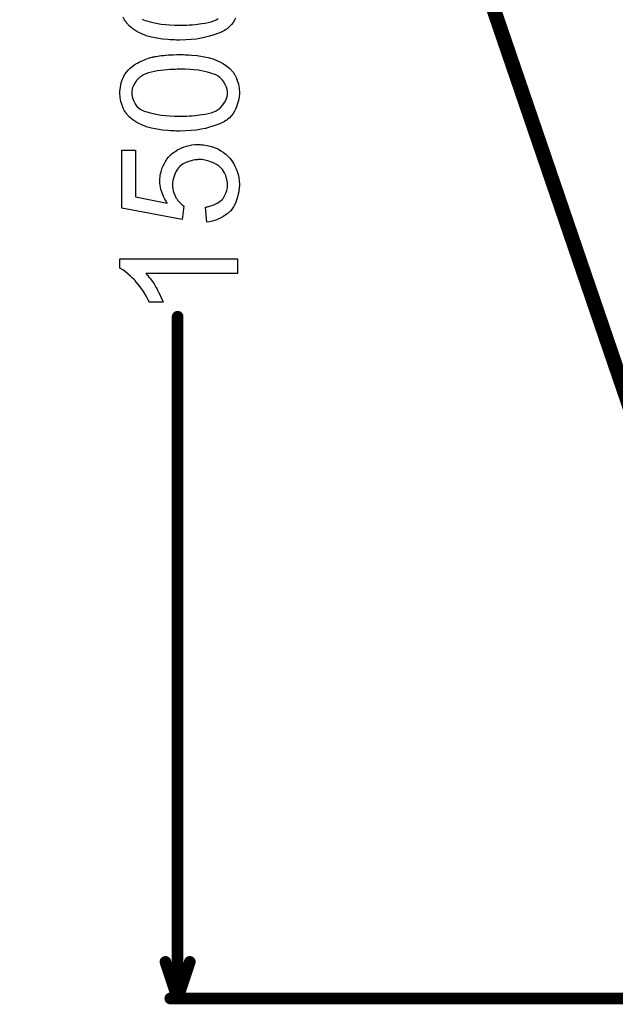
# Model space of a CAD drawing. Extents: x -1.6 to 9, y -2.8 to 5.2.
# Tile 17 of 197: x -0.468 to -0.061, y -0.004 to 0.669. Entities that reach past the tile are written whole.
import ezdxf

# ---------------------------------------------------------------- set-up
doc = ezdxf.new("R2010")
doc.units = 0
doc.layers.get('0').update_dxf_attribs({"linetype": 'CONTINUOUS'})
for name, color, linetype in [('dfn6-15-57-c_copper_signal_1', 1, 'CONTINUOUS'), ('dfn6-15-57-c_copper_signal_2', 1, 'CONTINUOUS'), ('dfn6-15-57-c_copper_signal_bot', 5, 'CONTINUOUS'), ('dfn6-15-57-c_document', 1, 'CONTINUOUS'), ('dfn6-15-57-c_measures', 1, 'CONTINUOUS'), ('dfn6-15-57-c_soldermask_bot', 1, 'CONTINUOUS')]:
    doc.layers.add(name, color=color, linetype=linetype)

# ---------------------------------------------------------------- blocks, each defined once
blk = doc.blocks.new('D18')
at = {"const_width": 0.27}
blk.add_lwpolyline([(-0.025, 0), (0.025, 0)], dxfattribs=at)
blk = doc.blocks.new('D21')
at = {"const_width": 0.27}
blk.add_lwpolyline([(-0.025, 0), (0.025, 0)], dxfattribs=at)
blk = doc.blocks.new('D23')
at = {"const_width": 0.272}
blk.add_lwpolyline([(-0.026, 0), (0.026, 0)], dxfattribs=at)
blk = doc.blocks.new('D35')
at = {"const_width": 0.004}
blk.add_lwpolyline([(-0.002, 0, 1), (0.002, 0, 1)], format="xyb", close=True, dxfattribs=at)

msp = doc.modelspace()

# ---------------------------------------------------------------- linework, layer by layer
at = {"layer": 'dfn6-15-57-c_document', "color": 1, "const_width": 0.01}
msp.add_lwpolyline([(-0.463, 1.60987), (-0.044, 0.384276)], dxfattribs=at)
at = {"layer": 'dfn6-15-57-c_measures', "color": 1}
for points in [[(-0.320373, 0.670464), (-0.321183, 0.66896), (-0.322108, 0.667456), (-0.323265, 0.665952), (-0.324538, 0.664564), (-0.325926, 0.663291), (-0.326042, 0.663175), (-0.326389, 0.662944), (-0.326968, 0.662597), (-0.327893, 0.662018), (-0.328935, 0.66144), (-0.330323, 0.660861), (-0.331943, 0.660051), (-0.333794, 0.659357), (-0.335877, 0.658663), (-0.338306, 0.657969), (-0.340967, 0.657274), (-0.343976, 0.656696), (-0.347215, 0.656117), (-0.350686, 0.65577), (-0.354504, 0.655539), (-0.358554, 0.655423), (-0.35867, 0.655423), (-0.359132, 0.655423), (-0.359942, 0.655423), (-0.360868, 0.655423), (-0.36214, 0.655539), (-0.363529, 0.655539), (-0.365033, 0.655655), (-0.366769, 0.65577), (-0.370355, 0.656117), (-0.374173, 0.656696), (-0.377991, 0.65739), (-0.379727, 0.657853), (-0.381462, 0.658316), (-0.381578, 0.658316), (-0.38181, 0.658432), (-0.382272, 0.658663), (-0.382851, 0.658894), (-0.383661, 0.659126), (-0.384471, 0.659588), (-0.386438, 0.660514), (-0.38852, 0.661671), (-0.390718, 0.663175), (-0.392917, 0.664911), (-0.394768, 0.666993), (-0.394768, 0.667109), (-0.394999, 0.667225), (-0.395231, 0.667572), (-0.395462, 0.668035), (-0.395925, 0.668613), (-0.396272, 0.669307), (-0.397198, 0.671043)], [(-0.384239, 0.669654), (-0.383314, 0.669307), (-0.382272, 0.668845), (-0.381, 0.668497), (-0.379495, 0.668035), (-0.37776, 0.667572), (-0.375793, 0.667109), (-0.373595, 0.666646), (-0.371165, 0.666299), (-0.368388, 0.665952), (-0.36538, 0.665721), (-0.36214, 0.665605), (-0.358554, 0.665489), (-0.358322, 0.665489), (-0.357744, 0.665489), (-0.356703, 0.665489), (-0.355314, 0.665605), (-0.35381, 0.665605), (-0.351959, 0.665721), (-0.349992, 0.665836), (-0.347909, 0.666068), (-0.343397, 0.666646), (-0.341199, 0.666993), (-0.339116, 0.667456), (-0.337149, 0.667919), (-0.335298, 0.668613), (-0.333678, 0.669307), (-0.33229, 0.670117)], [(-0.354967, 0.645357), (-0.353579, 0.645357), (-0.352075, 0.645242), (-0.350455, 0.645126), (-0.346752, 0.644779), (-0.342934, 0.6442), (-0.339232, 0.643506), (-0.337496, 0.643043), (-0.335761, 0.642465), (-0.335645, 0.642465), (-0.335414, 0.642349), (-0.334951, 0.642118), (-0.334373, 0.641886), (-0.333563, 0.641655), (-0.332753, 0.641192), (-0.330786, 0.640267), (-0.328703, 0.63911), (-0.326389, 0.637606), (-0.324307, 0.63587), (-0.32234, 0.633787), (-0.32234, 0.633672), (-0.322108, 0.633556), (-0.321877, 0.633209), (-0.321646, 0.632746), (-0.321298, 0.632168), (-0.320836, 0.631589), (-0.320026, 0.629854), (-0.319216, 0.627771), (-0.318406, 0.625341), (-0.317943, 0.622449), (-0.317712, 0.619325), (-0.317712, 0.618168), (-0.317827, 0.617358), (-0.317943, 0.616432), (-0.318175, 0.615275), (-0.318406, 0.614003), (-0.318753, 0.612614), (-0.319216, 0.611226), (-0.319679, 0.609722), (-0.320373, 0.608218), (-0.321183, 0.606714), (-0.322108, 0.60521), (-0.323265, 0.603705), (-0.324538, 0.602317), (-0.325926, 0.601044), (-0.326042, 0.600929), (-0.326389, 0.600697), (-0.326968, 0.60035), (-0.327893, 0.599772), (-0.328935, 0.599193), (-0.330323, 0.598615), (-0.331943, 0.597805), (-0.333794, 0.597111), (-0.335877, 0.596416), (-0.338306, 0.595722), (-0.340967, 0.595028), (-0.343976, 0.594449), (-0.347215, 0.593871), (-0.350686, 0.593524), (-0.354504, 0.593292), (-0.358554, 0.593177), (-0.35867, 0.593177), (-0.359132, 0.593177), (-0.359942, 0.593177), (-0.360868, 0.593177), (-0.36214, 0.593292), (-0.363529, 0.593292), (-0.365033, 0.593408), (-0.366769, 0.593524), (-0.370355, 0.593871), (-0.374173, 0.594449), (-0.377991, 0.595144), (-0.379727, 0.595606), (-0.381462, 0.596069), (-0.381578, 0.596069), (-0.38181, 0.596185), (-0.382272, 0.596416), (-0.382851, 0.596648), (-0.383661, 0.596879), (-0.384471, 0.597342), (-0.386438, 0.598268), (-0.38852, 0.599424), (-0.390718, 0.600929), (-0.392917, 0.602664), (-0.394768, 0.604747), (-0.394768, 0.604862), (-0.394999, 0.604978), (-0.395231, 0.605325), (-0.395462, 0.605788), (-0.395925, 0.606366), (-0.396272, 0.607061), (-0.397198, 0.608796), (-0.398007, 0.610879), (-0.398817, 0.613308), (-0.39928, 0.616201), (-0.399512, 0.619325), (-0.399512, 0.620366), (-0.399396, 0.621639), (-0.399164, 0.623143), (-0.398817, 0.624879), (-0.398355, 0.62673), (-0.397776, 0.628697), (-0.396851, 0.630548), (-0.396851, 0.630663), (-0.396735, 0.630779), (-0.396388, 0.631358), (-0.395809, 0.632283), (-0.394999, 0.63344), (-0.393842, 0.634713), (-0.39257, 0.636101), (-0.391065, 0.637374), (-0.38933, 0.638647), (-0.389099, 0.638763), (-0.38852, 0.639225), (-0.387479, 0.639688), (-0.385975, 0.640498), (-0.384239, 0.641192), (-0.382272, 0.642118), (-0.379958, 0.642928), (-0.377413, 0.643622), (-0.377297, 0.643622), (-0.377066, 0.643738), (-0.376719, 0.643853), (-0.37614, 0.643969), (-0.375446, 0.644085), (-0.374636, 0.6442), (-0.373595, 0.644432), (-0.372438, 0.644548), (-0.371165, 0.644779), (-0.369777, 0.644895), (-0.368157, 0.64501), (-0.366537, 0.645242), (-0.364686, 0.645357), (-0.362835, 0.645357), (-0.360752, 0.645473), (-0.358554, 0.645473), (-0.358438, 0.645473), (-0.357975, 0.645473), (-0.357165, 0.645473), (-0.35624, 0.645473), (-0.354967, 0.645357)], [(-0.354967, 0.635407), (-0.358554, 0.635407), (-0.35867, 0.635407), (-0.358785, 0.635407), (-0.359364, 0.635407), (-0.360405, 0.635407), (-0.361793, 0.635292), (-0.363298, 0.635292), (-0.365149, 0.635176), (-0.367116, 0.63506), (-0.369314, 0.634829), (-0.373711, 0.63425), (-0.375909, 0.633903), (-0.377991, 0.63344), (-0.379958, 0.632977), (-0.38181, 0.632283), (-0.383429, 0.631589), (-0.384818, 0.630779), (-0.384933, 0.630779), (-0.385049, 0.630548), (-0.385396, 0.630316), (-0.385859, 0.629969), (-0.3869, 0.628928), (-0.388173, 0.627655), (-0.38933, 0.62592), (-0.390371, 0.623953), (-0.390834, 0.622912), (-0.391181, 0.621755), (-0.391297, 0.620482), (-0.391413, 0.619209), (-0.391413, 0.618515), (-0.391297, 0.618052), (-0.391065, 0.616779), (-0.390718, 0.615275), (-0.390024, 0.61354), (-0.388983, 0.611689), (-0.388289, 0.610763), (-0.387594, 0.609837), (-0.386669, 0.609028), (-0.385628, 0.608218), (-0.385512, 0.608218), (-0.385281, 0.607986), (-0.384818, 0.607755), (-0.384239, 0.607408), (-0.383314, 0.607061), (-0.382272, 0.606598), (-0.381, 0.606251), (-0.379495, 0.605788), (-0.37776, 0.605325), (-0.375793, 0.604862), (-0.373595, 0.6044), (-0.371165, 0.604053), (-0.368388, 0.603705), (-0.36538, 0.603474), (-0.36214, 0.603358), (-0.358554, 0.603243), (-0.358322, 0.603243), (-0.357744, 0.603243), (-0.356703, 0.603243), (-0.355314, 0.603358), (-0.35381, 0.603358), (-0.351959, 0.603474), (-0.349992, 0.60359), (-0.347909, 0.603821), (-0.343397, 0.6044), (-0.341199, 0.604747), (-0.339116, 0.60521), (-0.337149, 0.605672), (-0.335298, 0.606366), (-0.333678, 0.607061), (-0.33229, 0.607871), (-0.332174, 0.607871), (-0.332058, 0.608102), (-0.331249, 0.608681), (-0.330207, 0.609722), (-0.32905, 0.610995), (-0.327893, 0.61273), (-0.326852, 0.614697), (-0.326042, 0.616895), (-0.325926, 0.618052), (-0.325811, 0.619325), (-0.325811, 0.620019), (-0.325926, 0.620482), (-0.326158, 0.621639), (-0.326621, 0.623259), (-0.32743, 0.624994), (-0.328587, 0.626961), (-0.329282, 0.627887), (-0.330207, 0.628812), (-0.331133, 0.629738), (-0.33229, 0.630663), (-0.332406, 0.630663), (-0.332637, 0.630895), (-0.332984, 0.631126), (-0.333563, 0.631358), (-0.334373, 0.631821), (-0.335414, 0.632168), (-0.336571, 0.63263), (-0.337959, 0.633093), (-0.339695, 0.63344), (-0.341546, 0.633903), (-0.343744, 0.634366), (-0.346058, 0.634713), (-0.348835, 0.634944), (-0.351728, 0.635176), (-0.354967, 0.635407)], [(-0.344323, 0.583921), (-0.343397, 0.583805), (-0.342356, 0.583689), (-0.341083, 0.583458), (-0.33981, 0.583226), (-0.336802, 0.582532), (-0.333678, 0.581375), (-0.332058, 0.580681), (-0.330554, 0.579755), (-0.328935, 0.57883), (-0.32743, 0.577673), (-0.327315, 0.577557), (-0.326968, 0.577326), (-0.326505, 0.576863), (-0.325926, 0.576284), (-0.325232, 0.575475), (-0.324307, 0.574549), (-0.323497, 0.573392), (-0.322571, 0.572119), (-0.321646, 0.570731), (-0.320836, 0.569111), (-0.320026, 0.567376), (-0.319216, 0.565524), (-0.318637, 0.563558), (-0.318175, 0.561359), (-0.317827, 0.559045), (-0.317712, 0.556615), (-0.317712, 0.555574), (-0.317827, 0.554764), (-0.317943, 0.553839), (-0.318059, 0.552797), (-0.318175, 0.551525), (-0.318522, 0.550252), (-0.319216, 0.54736), (-0.320257, 0.544467), (-0.320951, 0.542963), (-0.321761, 0.541459), (-0.322687, 0.54007), (-0.323728, 0.538682), (-0.323844, 0.538566), (-0.323959, 0.538335), (-0.324422, 0.538104), (-0.324885, 0.537641), (-0.325464, 0.537062), (-0.326158, 0.536484), (-0.327083, 0.535789), (-0.328125, 0.535211), (-0.329166, 0.534517), (-0.330439, 0.533823), (-0.333216, 0.53255), (-0.336455, 0.531509), (-0.338191, 0.531162), (-0.340042, 0.53093), (-0.340852, 0.541227), (-0.340736, 0.541227), (-0.340505, 0.541227), (-0.340158, 0.541343), (-0.339579, 0.541459), (-0.338306, 0.541806), (-0.336571, 0.542269), (-0.334835, 0.542963), (-0.332868, 0.543889), (-0.331133, 0.545045), (-0.329513, 0.546434), (-0.329397, 0.546665), (-0.328935, 0.547128), (-0.328356, 0.548054), (-0.327662, 0.549326), (-0.326968, 0.550715), (-0.326389, 0.55245), (-0.325926, 0.554417), (-0.325811, 0.556615), (-0.325811, 0.55731), (-0.325926, 0.557773), (-0.326042, 0.559161), (-0.326505, 0.560781), (-0.327083, 0.562748), (-0.328009, 0.564715), (-0.329397, 0.566797), (-0.330207, 0.567723), (-0.331133, 0.568648), (-0.331249, 0.568764), (-0.331364, 0.56888), (-0.331711, 0.569111), (-0.332058, 0.569458), (-0.333331, 0.570268), (-0.334951, 0.571194), (-0.336918, 0.572004), (-0.339348, 0.572813), (-0.34224, 0.573392), (-0.343744, 0.573623), (-0.345364, 0.573623), (-0.34548, 0.573623), (-0.345711, 0.573623), (-0.346174, 0.573623), (-0.346752, 0.573508), (-0.347447, 0.573508), (-0.348257, 0.573392), (-0.350108, 0.573045), (-0.352306, 0.572466), (-0.354504, 0.571657), (-0.356587, 0.5705), (-0.358554, 0.56888), (-0.35867, 0.56888), (-0.358785, 0.568648), (-0.359364, 0.56807), (-0.360174, 0.567029), (-0.361099, 0.56564), (-0.361909, 0.563789), (-0.362719, 0.561706), (-0.363298, 0.559277), (-0.363529, 0.557888), (-0.363529, 0.55569), (-0.363413, 0.554764), (-0.363298, 0.553607), (-0.36295, 0.552219), (-0.362603, 0.550831), (-0.362025, 0.549326), (-0.361331, 0.547822), (-0.361215, 0.547707), (-0.360983, 0.547244), (-0.360405, 0.54655), (-0.359827, 0.545624), (-0.359017, 0.544698), (-0.357975, 0.543773), (-0.356934, 0.542731), (-0.355661, 0.541922), (-0.356934, 0.532666), (-0.398123, 0.540418), (-0.398123, 0.580218), (-0.388752, 0.580218), (-0.388752, 0.548169), (-0.367116, 0.543889), (-0.367231, 0.544004), (-0.367347, 0.544236), (-0.367578, 0.544583), (-0.367925, 0.545161), (-0.368273, 0.545855), (-0.368735, 0.546665), (-0.369661, 0.548516), (-0.370587, 0.550831), (-0.371397, 0.553376), (-0.371975, 0.556153), (-0.372206, 0.557541), (-0.372206, 0.560087), (-0.372091, 0.560781), (-0.371975, 0.561706), (-0.371859, 0.562748), (-0.371628, 0.563905), (-0.371281, 0.565177), (-0.370471, 0.567954), (-0.369892, 0.569458), (-0.369082, 0.570962), (-0.368273, 0.572466), (-0.367347, 0.573971), (-0.36619, 0.575359), (-0.364917, 0.576747), (-0.364802, 0.576863), (-0.36457, 0.577094), (-0.364223, 0.577442), (-0.363645, 0.577904), (-0.362835, 0.578483), (-0.362025, 0.579061), (-0.360983, 0.579755), (-0.359827, 0.58045), (-0.358554, 0.581028), (-0.357165, 0.581722), (-0.355546, 0.582301), (-0.353926, 0.582879), (-0.35219, 0.583342), (-0.350223, 0.583689), (-0.348257, 0.583921), (-0.346174, 0.584036), (-0.346058, 0.584036), (-0.345711, 0.584036), (-0.345133, 0.584036), (-0.344323, 0.583921)], [(-0.3191, 0.495873), (-0.381694, 0.495873), (-0.381578, 0.495757), (-0.381115, 0.495179), (-0.380421, 0.494485), (-0.379611, 0.493328), (-0.37857, 0.492055), (-0.377413, 0.490435), (-0.37614, 0.488584), (-0.374868, 0.486501), (-0.374868, 0.486386), (-0.374752, 0.48627), (-0.374289, 0.485576), (-0.373711, 0.484419), (-0.373016, 0.48303), (-0.372206, 0.481411), (-0.371397, 0.479675), (-0.370587, 0.47794), (-0.369892, 0.476204), (-0.37938, 0.476204), (-0.37938, 0.47632), (-0.379611, 0.476551), (-0.379727, 0.477014), (-0.380074, 0.477592), (-0.380421, 0.478287), (-0.380884, 0.479096), (-0.382041, 0.481063), (-0.383314, 0.483377), (-0.384933, 0.485691), (-0.386785, 0.488121), (-0.388752, 0.490551), (-0.388867, 0.490666), (-0.388983, 0.490782), (-0.38933, 0.491129), (-0.389677, 0.491592), (-0.390834, 0.492633), (-0.392223, 0.494022), (-0.393842, 0.49541), (-0.395693, 0.496914), (-0.397545, 0.498187), (-0.399512, 0.499344), (-0.399512, 0.505707), (-0.3191, 0.505707), (-0.3191, 0.495873)]]:
    msp.add_lwpolyline(points, dxfattribs=at)
at = {"layer": 'dfn6-15-57-c_measures', "color": 1, "const_width": 0.008}
for points in [[(-0.36, 0), (-0.36, 0.466204)], [(-0.368333, 0.025), (-0.36, 0)], [(-0.36, 0), (-0.351667, 0.025)], [(-0.365, 0), (0.033, 0)]]:
    msp.add_lwpolyline(points, dxfattribs=at)

# ---------------------------------------------------------------- block references
at = {"layer": 'dfn6-15-57-c_copper_signal_1'}
msp.add_blockref('D18', (0.073, 0.325), dxfattribs=at)
at = {"layer": 'dfn6-15-57-c_copper_signal_2'}
msp.add_blockref('D18', (0.073, 0.325), dxfattribs=at)
at = {"layer": 'dfn6-15-57-c_copper_signal_bot'}
msp.add_blockref('D21', (0.073, 0.325), dxfattribs=at)
at = {"layer": 'dfn6-15-57-c_measures'}
for p in [(-0.36, 0.466204), (-0.368333, 0.025), (-0.351667, 0.025), (-0.365, 0), (-0.36, 0), (-0.36, 0)]:
    msp.add_blockref('D35', p, dxfattribs=at)
at = {"layer": 'dfn6-15-57-c_soldermask_bot'}
msp.add_blockref('D23', (0.073, 0.325), dxfattribs=at)

doc.saveas('drawing.dxf')
